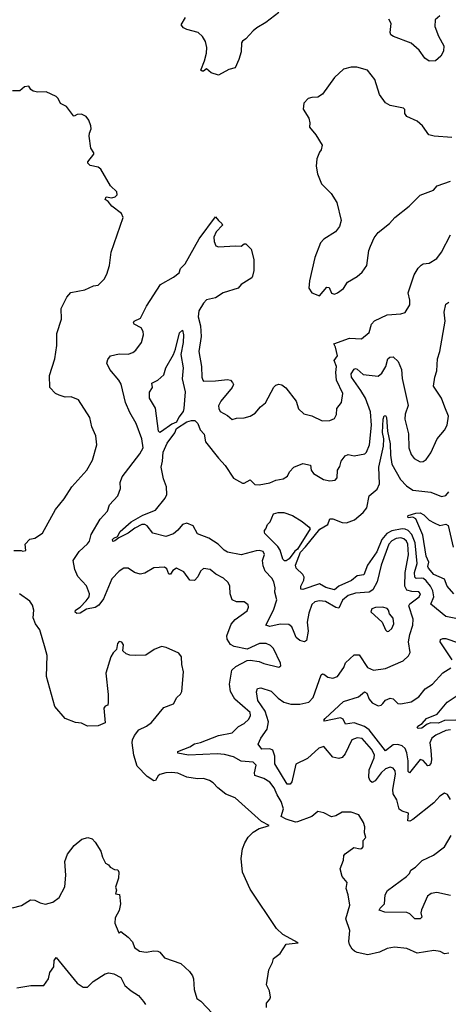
# Model space of a CAD drawing. Extents: x 1268547 to 1425625, y 515768 to 616754.
# Tile 233 of 256: x 1368314 to 1371161, y 523417 to 529959. Entities that reach past the tile are written whole.
import ezdxf

# ---------------------------------------------------------------- set-up
doc = ezdxf.new("R2010")
doc.units = 0

msp = doc.modelspace()

# ---------------------------------------------------------------- linework, layer by layer
at = {"layer": '0CON10XD'}
for points in [[(1370035, 530007.5), (1369949.1, 529940.9), (1369890, 529905), (1369863.8, 529885), (1369815, 529831.2), (1369793, 529817), (1369786.2, 529805), (1369784.2, 529745.8), (1369770, 529695), (1369745, 529638.8), (1369702.3, 529627.7), (1369635, 529590), (1369585, 529606.7), (1369555, 529632.5), (1369535, 529617.5), (1369525, 529617.5), (1369517.5, 529625), (1369542.5, 529685), (1369555.8, 529735.8), (1369558, 529775), (1369548, 529815), (1369527.3, 529847.3), (1369500, 529875), (1369424.2, 529894.2), (1369402.5, 529905), (1369387.5, 529925), (1369416.1, 529973.9)], [(1371105.5, 529984.5), (1371075, 529958), (1371072.3, 529915), (1371095, 529850.8), (1371132.5, 529785), (1371129.1, 529750.9), (1371112.4, 529717.6), (1371076.7, 529685), (1371035, 529682.9), (1371004.7, 529704.7), (1370966.7, 529756.7), (1370915, 529803.1), (1370797.6, 529847.6), (1370779.6, 529859.6), (1370774.4, 529875), (1370780.8, 529935), (1370765, 529963.3)], [(1371185, 529176.2), (1371066.2, 529186.2), (1371032.5, 529195), (1370990, 529255), (1370953.3, 529285), (1370886.1, 529316.1), (1370872.5, 529335), (1370871.7, 529361.7), (1370862.5, 529372.5), (1370775, 529388.8), (1370745, 529406.7), (1370705, 529462.5), (1370672.7, 529562.7), (1370624.3, 529624.3), (1370554.1, 529644.1), (1370515, 529644), (1370465, 529631.2), (1370404.5, 529575.5), (1370325, 529464), (1370295, 529443.8), (1370255, 529442.5), (1370230, 529435), (1370202.5, 529405), (1370196.7, 529365), (1370234, 529305), (1370241.2, 529275), (1370238.8, 529245), (1370282, 529195), (1370322.5, 529125), (1370317.5, 529095), (1370305, 529080), (1370286.7, 529035), (1370282.5, 528985), (1370292, 528935), (1370319.5, 528869.5), (1370383.3, 528805), (1370421.2, 528745), (1370448.8, 528625), (1370437.5, 528585), (1370411.2, 528548.8), (1370335, 528500), (1370313.2, 528476.8), (1370275, 528380), (1370239.2, 528225), (1370234, 528175), (1370254.2, 528144.2), (1370305, 528124)], [(1368335, 526427.5), (1368355, 526432.5), (1368350, 526475), (1368381.7, 526508.3), (1368415, 526513.3), (1368465, 526547.5), (1368552.5, 526705), (1368610, 526775), (1368659.2, 526855), (1368760, 526965), (1368797.3, 527032.7), (1368826.2, 527135), (1368820, 527195), (1368793.6, 527253.6), (1368780, 527315), (1368705, 527432.5), (1368655, 527453.3), (1368615, 527450), (1368575, 527463.3), (1368552.5, 527475), (1368513.3, 527515), (1368510.8, 527595), (1368546.9, 527705), (1368560, 527795), (1368561.4, 527875), (1368591.7, 527968.3), (1368588.8, 528041.2), (1368626.2, 528115), (1368654.2, 528145.8), (1368745.6, 528164.4), (1368805, 528190), (1368835, 528194.2), (1368874, 528235), (1368891.7, 528268.3), (1368910, 528325), (1368921.8, 528415), (1369002.2, 528645), (1368990.5, 528670.5), (1368925, 528720.8), (1368901.7, 528751.7), (1368882.5, 528765), (1368888.3, 528781.7), (1368925, 528776), (1368948.3, 528781.7), (1368961.2, 528795), (1368958.8, 528815), (1368916.7, 528855), (1368853.8, 528965), (1368835, 528979.2), (1368781.4, 528991.4), (1368767.5, 529005), (1368767.5, 529015), (1368806.7, 529065), (1368806.2, 529075), (1368786.7, 529105), (1368776.2, 529185), (1368776.7, 529205), (1368788, 529235), (1368785.8, 529255), (1368772.7, 529292.7), (1368755.8, 529315.8), (1368725, 529332.5), (1368695, 529330), (1368675, 529317.5), (1368670.7, 529320.7), (1368625, 529382.5), (1368585, 529402.5), (1368568.8, 529435), (1368555, 529448.8), (1368489.3, 529479.3), (1368435, 529476.7), (1368404.1, 529484.1), (1368387.5, 529495), (1368375, 529517.5), (1368345, 529512.5), (1368315, 529486.7), (1368265, 529486)], [(1370305, 528124), (1370355, 528182.5), (1370368.8, 528178.8), (1370385, 528141.2), (1370405, 528136.2), (1370425.7, 528144.3), (1370465, 528172.5), (1370492.5, 528215), (1370555, 528253.3), (1370588.6, 528281.4), (1370620, 528325), (1370634.2, 528425), (1370644.2, 528455), (1370669.7, 528510.3), (1370696, 528545), (1370771.2, 528605), (1370806.2, 528645), (1370900.9, 528719.1), (1370975, 528794), (1371062.5, 528827.5), (1371087.5, 528855), (1371175, 528886.2)], [(1371165, 523756.2), (1371135, 523752.5), (1371108, 523768), (1371065, 523773.3), (1370955, 523755.8), (1370885, 523787.8), (1370804.6, 523795.4), (1370755, 523787.5), (1370705, 523762.2), (1370625.7, 523745.7), (1370555, 523760), (1370538.8, 523768.8), (1370523.4, 523783.4), (1370505.8, 523815), (1370500.6, 523835), (1370507.8, 523907.8), (1370480.5, 523985), (1370506.9, 524075), (1370495.6, 524145), (1370482.5, 524185), (1370488.6, 524225), (1370456.4, 524266.4), (1370443.1, 524316.9), (1370464, 524375), (1370466.7, 524405), (1370475, 524417.5), (1370532.5, 524457.5), (1370575, 524450.4), (1370587.2, 524452.8), (1370595, 524464), (1370596, 524504), (1370613.3, 524525), (1370604.3, 524555), (1370605.7, 524595), (1370597.5, 524625), (1370566.2, 524675), (1370515, 524694.2), (1370455.9, 524694.1), (1370415, 524668.8), (1370385, 524663.3), (1370335, 524690), (1370295, 524696.7), (1370255, 524663.8), (1370160.3, 524629.7), (1370145, 524627.5), (1370085, 524646.1), (1370050.5, 524665), (1370067.3, 524715), (1370050.9, 524765), (1370025, 524807.8), (1370005.1, 524855), (1369975, 524892.2), (1369936, 524916), (1369876.9, 524936.9), (1369873.8, 524955), (1369885.3, 525005), (1369865, 525025.3), (1369785, 525031.2), (1369735, 525060.6), (1369675, 525076.3), (1369625, 525080.2), (1369435, 525071.4), (1369363.8, 525085), (1369365, 525095.6), (1369445, 525127.5), (1369475, 525148.5), (1369515, 525156.2), (1369635, 525203.4), (1369725, 525220.4), (1369766.5, 525263.5), (1369805, 525281.8), (1369835, 525311.4), (1369847.9, 525335), (1369845.4, 525355), (1369743.5, 525443.5), (1369713.4, 525495), (1369706.9, 525543.1), (1369722.2, 525637.8), (1369748.8, 525661.2), (1369825, 525700.6), (1369845, 525703.3), (1369905, 525694.5), (1369935, 525681.5), (1370035, 525656.7), (1370047.5, 525665), (1370046.4, 525683.6), (1370000.1, 525780.1), (1369979.9, 525799.9), (1369950.8, 525815), (1369906.2, 525815), (1369825, 525776.9), (1369737.5, 525795), (1369715, 525808), (1369693.1, 525843.1), (1369690.4, 525865), (1369717.7, 525942.3), (1369745, 525974.3), (1369825, 526032), (1369834.3, 526055), (1369832, 526072), (1369805, 526090.8), (1369755, 526090), (1369726.2, 526105), (1369712.5, 526145), (1369710, 526195), (1369698.8, 526218.8), (1369667.3, 526247.3), (1369615.9, 526275.9), (1369580, 526305), (1369535, 526312), (1369516, 526295), (1369497.5, 526257.5), (1369475, 526233.1), (1369445, 526234), (1369405, 526290.8), (1369355, 526314.4), (1369331.2, 526298.8), (1369315, 526275.8), (1369305, 526274.4), (1369290.9, 526310.9), (1369275, 526321.1), (1369205, 526316.7), (1369145, 526282.5), (1369115, 526275.6), (1369076.2, 526285), (1369035, 526314.4), (1369005, 526314.4), (1368975, 526295.6), (1368926.2, 526243.8), (1368869.9, 526110.1), (1368840.5, 526069.5), (1368815, 526053.4), (1368758.2, 526041.8), (1368715.2, 526014.8), (1368693.8, 526013.8), (1368683.3, 526023.3), (1368684.2, 526035.8), (1368714.6, 526055), (1368755, 526098.2), (1368775.3, 526125), (1368777.3, 526145), (1368758.4, 526198.4), (1368699.4, 526259.4), (1368679.6, 526305), (1368668.6, 526365), (1368709.5, 526425), (1368765, 526475.8), (1368777.3, 526495), (1368787.8, 526537.8), (1368849.2, 526640.8), (1368896.2, 526693.8), (1368910, 526735), (1368965.7, 526794.3), (1368983.8, 526845), (1368982, 526885), (1368995, 526922), (1369112.9, 527075), (1369133.4, 527115), (1369124.7, 527174.7), (1369088.5, 527275), (1369045, 527350), (1369015.8, 527415), (1368987.1, 527537.1), (1368972.9, 527565), (1368913.6, 527635), (1368893.5, 527676.5), (1368898.8, 527701.2), (1368917.5, 527725), (1368975, 527740), (1369035, 527737.1), (1369065, 527747.1), (1369085, 527762.9), (1369122.9, 527815), (1369135.7, 527865), (1369135, 527887.5), (1369121.7, 527911.7), (1369075, 527935.8), (1369069.5, 527945), (1369073.5, 527955), (1369116.7, 527975), (1369157.1, 528055), (1369250.2, 528199.8), (1369335, 528248), (1369373, 528277), (1369382, 528305), (1369412.7, 528337.3), (1369505, 528502.5), (1369615, 528650), (1369634, 528624), (1369657.5, 528605), (1369660, 528595), (1369620, 528550), (1369604.4, 528515), (1369605.8, 528485.8), (1369616.1, 528456.1), (1369635, 528450), (1369747.3, 528457.3), (1369785, 528453.8), (1369805, 528468.8), (1369815, 528468.8), (1369851.2, 528435), (1369870, 528365), (1369868.3, 528291.7), (1369861.2, 528255), (1369855, 528243.3), (1369785, 528200), (1369766.2, 528175), (1369665, 528143.3), (1369615, 528110), (1369555, 528096.7), (1369535, 528075.8), (1369503.4, 528025), (1369498.7, 527985), (1369515.5, 527924.5), (1369520, 527855), (1369503.8, 527755), (1369522, 527655), (1369524, 527585), (1369530, 527565), (1369535, 527557.5), (1369615, 527558.9), (1369695, 527569.4), (1369714.1, 527564.1), (1369728.3, 527548.3), (1369733.8, 527535), (1369724.2, 527515), (1369649.4, 527425), (1369634.3, 527394.3), (1369635.8, 527375), (1369645.8, 527355.8), (1369695, 527330), (1369725, 527302.5), (1369755, 527312.5), (1369805, 527313.3), (1369845, 527323.8), (1369877.5, 527345), (1369913.6, 527386.4), (1369947.3, 527412.7), (1370002, 527518), (1370015, 527530), (1370035, 527536.7), (1370055, 527533.3), (1370082.7, 527512.7), (1370150, 527425), (1370165, 527373.3), (1370200.9, 527340.9), (1370255, 527326.7), (1370322.8, 527292.8), (1370375, 527296), (1370405, 527310), (1370419.2, 527335), (1370420.6, 527375), (1370451.5, 527415), (1370461.5, 527475), (1370418.5, 527565), (1370414.4, 527615), (1370418.9, 527655), (1370403.4, 527695), (1370424.3, 527725), (1370412.4, 527782.4), (1370400, 527805), (1370505, 527843.1), (1370585, 527838), (1370635, 527880.8), (1370651.1, 527935), (1370671.2, 527958.8), (1370755, 527999.2), (1370845, 528004.4), (1370875.6, 528014.4), (1370905.6, 528065), (1370905.5, 528094.5), (1370893.8, 528145), (1370934.4, 528265), (1370961.1, 528308.9), (1370980.9, 528329.1), (1370995, 528336.7), (1371035, 528341.4), (1371085, 528372.5), (1371116.9, 528415), (1371175, 528529.2)], [(1369635.4, 527045), (1369677.7, 526997.7), (1369733.5, 526913.5), (1369795, 526880), (1369805, 526879.6), (1369845, 526900.9), (1369875, 526870), (1369905, 526867.5), (1369975, 526881.5), (1370015, 526900), (1370065, 526909.2), (1370093.8, 526925), (1370105.7, 526954.3), (1370134.6, 526985.4), (1370195, 527009.5), (1370245, 527000), (1370251.1, 526965), (1370265, 526943.3), (1370333, 526903), (1370375, 526896), (1370409.5, 526900.5), (1370423.8, 526915), (1370424.3, 526965), (1370440.5, 526989.5), (1370448.5, 527025), (1370475, 527061.1), (1370495, 527070), (1370535, 527060.6), (1370606.4, 527073.6), (1370618.1, 527085), (1370636.7, 527135), (1370650.5, 527265), (1370643.9, 527353.9), (1370611.9, 527445), (1370579.6, 527495), (1370517.1, 527585), (1370516.3, 527605), (1370535, 527637.5), (1370545, 527641.2), (1370555, 527636.2), (1370595, 527601.6), (1370695, 527590.9), (1370720.5, 527609.5), (1370746.7, 527655), (1370760, 527705), (1370772.3, 527717.7), (1370795, 527719.4), (1370828.8, 527688.8), (1370851.1, 527635), (1370854.7, 527575), (1370895.6, 527395), (1370875, 527337.5), (1370871.9, 527305), (1370896.7, 527206.7), (1370898.5, 527115), (1370915, 527070), (1370935, 527042.5), (1370975, 527020.8), (1370995, 527022.9), (1371015, 527035.8), (1371045, 527082), (1371086.1, 527173.9), (1371135, 527231.4), (1371154.5, 527265), (1371161.6, 527325), (1371137.1, 527385), (1371115.3, 527445), (1371063.2, 527525), (1371070.9, 527585), (1371084.7, 527625), (1371090, 527705), (1371104.7, 527755), (1371140, 527955), (1371133.1, 528016.9), (1371145, 528068.1), (1371165, 528081.5)], [(1369245, 527217.1), (1369235.6, 527225.6), (1369215, 527377.5), (1369176.9, 527445), (1369175.8, 527484.2), (1369196.7, 527515), (1369192.5, 527545), (1369232, 527565), (1369270.5, 527599.5), (1369285.6, 527645), (1369336.4, 527735), (1369349.9, 527770.1), (1369375, 527878.8), (1369395, 527896.7), (1369401.5, 527865), (1369400, 527815), (1369384.7, 527735), (1369400.3, 527645), (1369392.8, 527572.8), (1369413.3, 527486.7), (1369404.7, 527374.7), (1369398.7, 527355), (1369371.2, 527318.8), (1369355, 527283.8), (1369325, 527272.3), (1369255, 527222.3), (1369245, 527217.1)], [(1371176.8, 524776.8), (1371155, 524810), (1371135, 524820), (1371105, 524798.6), (1371064.6, 524755.4), (1370925, 524644.5), (1370905, 524633.8), (1370892, 524635), (1370897.7, 524687.7), (1370855, 524698.9), (1370835, 524714.2), (1370819.6, 524775), (1370794, 524815), (1370792.9, 524845), (1370810.8, 524945), (1370807.1, 524967.1), (1370795.6, 524985), (1370775, 524991.8), (1370745, 524981.9), (1370715, 524955.8), (1370675, 524900.9), (1370655, 524891.1), (1370641.9, 524901.9), (1370634.3, 524924.3), (1370634.8, 524975), (1370668.4, 525055), (1370669.8, 525075), (1370651.4, 525111.4), (1370588, 525182), (1370555, 525188.3), (1370520.8, 525175), (1370475, 525080.6), (1370455, 525057.5), (1370435, 525049.2), (1370395, 525058), (1370335, 525130.5), (1370301.3, 525118.7), (1370225, 525050), (1370148.1, 525011.9), (1370121.4, 524895), (1370109.5, 524880.5), (1370090.2, 524880.2), (1370007.8, 525015), (1370009.7, 525065), (1369995.7, 525105.7), (1369975, 525113.9), (1369922.5, 525112.5), (1369897.3, 525145), (1369915.5, 525184.5), (1369958, 525245), (1369967.4, 525292.6), (1369943.8, 525363.8), (1369896.2, 525435), (1369886.9, 525493.1), (1369892.5, 525515), (1369915, 525520.6), (1369985, 525496.7), (1370031.3, 525451.3), (1370068.6, 525425), (1370115, 525410.9), (1370175, 525411.6), (1370235.6, 525425), (1370264.2, 525455.8), (1370316.2, 525605), (1370325, 525612), (1370335, 525610), (1370361.1, 525591.1), (1370395, 525584.3), (1370425, 525594.2), (1370466.1, 525653.9), (1370478, 525685), (1370535, 525738.2), (1370568.8, 525738.8), (1370625, 525654.6), (1370665, 525637.1), (1370745, 525647.9), (1370861.2, 525698.8), (1370897.8, 525732.2), (1370907.8, 525755), (1370897.2, 525825), (1370904.7, 525875), (1370925.4, 525935), (1370927.1, 525975), (1370898.2, 526065), (1370905, 526078.2), (1370967.1, 526125), (1370976.1, 526145), (1370965, 526157.3), (1370919.4, 526160.6), (1370885, 526168.4), (1370873.4, 526195), (1370875.2, 526285), (1370897, 526403), (1370891.9, 526475), (1370882.6, 526495), (1370865, 526509.8), (1370845, 526515.9), (1370815, 526511.3), (1370785, 526496.8), (1370765, 526474.6), (1370716.1, 526335), (1370689.2, 526225), (1370659.8, 526170.2), (1370635, 526156.2), (1370545, 526148.8), (1370495, 526133), (1370458, 526102), (1370435, 526049.2), (1370415, 526053.3), (1370345, 526092.5), (1370305, 526096.7), (1370275, 526091.5), (1370255, 526072.9), (1370234.6, 526014.6), (1370223.8, 525955), (1370229.4, 525895), (1370218.8, 525835), (1370205, 525826.2), (1370175, 525833.8), (1370151.2, 525855), (1370137.5, 525887.5), (1370121.4, 525925), (1370100.9, 525940.9), (1370045, 525943.3), (1369975, 525927.5), (1369950, 525935), (1370000.8, 526035), (1370022.3, 526105), (1370009.1, 526155), (1370010.8, 526185), (1370001.2, 526225), (1369988.2, 526248.2), (1369944.4, 526295), (1369930.2, 526330.2), (1369927.5, 526365), (1369939.5, 526405), (1369932, 526425), (1369905, 526432.5), (1369885, 526430.8), (1369785, 526403.8), (1369695, 526421.8), (1369672.9, 526435), (1369632.5, 526475), (1369570.8, 526515), (1369495, 526542.5), (1369465.6, 526595), (1369425, 526614.1), (1369395, 526605.3), (1369363.6, 526566.4), (1369335, 526543.5), (1369285, 526524.5), (1369198.3, 526548.3), (1369161.6, 526595), (1369145, 526605.5), (1369125, 526603.8), (1369078.9, 526581.1), (1369035, 526546.7), (1368972.7, 526517.3), (1368945, 526496.5), (1368932.2, 526492.2), (1368930.5, 526505), (1368938.1, 526515), (1368964.6, 526525.4), (1368980.7, 526559.3), (1369055, 526623.1), (1369132.8, 526667.2), (1369215, 526701.1), (1369280.2, 526779.8), (1369290.5, 526805), (1369289.5, 526855), (1369268.5, 526908.5), (1369253.8, 526985), (1369263.5, 527025), (1369266.4, 527085), (1369293.5, 527145), (1369345, 527214.2), (1369356.4, 527243.6), (1369425, 527286.3), (1369456.1, 527296.1), (1369477.1, 527295), (1369496.4, 527275), (1369513.5, 527235), (1369539.7, 527205), (1369549.2, 527155), (1369635.4, 527045)], [(1371285.5, 525965.5), (1371144.4, 525994.4), (1371045, 526074.5), (1371064, 526125), (1371059.1, 526165), (1371043.9, 526195), (1371015, 526230.8), (1370995.8, 526245.8), (1370981.4, 526248.6), (1370946.7, 526246.7), (1370938.8, 526255), (1370937.2, 526285), (1370953.7, 526346.3), (1370942, 526482), (1370919.5, 526539.5), (1370895.1, 526565.1), (1370874.9, 526574.9), (1370855, 526576.2), (1370785, 526561.8), (1370753.7, 526545), (1370719.3, 526505), (1370685.7, 526424.3), (1370625.2, 526334.8), (1370600, 526270), (1370555, 526263.5), (1370518.1, 526231.9), (1370435, 526196.2), (1370405, 526170), (1370346.8, 526186.8), (1370305, 526211.1), (1370195, 526173.6), (1370181.1, 526175), (1370180.7, 526195), (1370201.3, 526235), (1370203.3, 526255), (1370195, 526273.3), (1370150.6, 526315), (1370146.4, 526335), (1370179.4, 526420.6), (1370213.3, 526456.7), (1370306.8, 526573.2), (1370360, 526605), (1370375, 526641.9), (1370395, 526643.1), (1370455, 526617.5), (1370485, 526615.5), (1370536.9, 526635), (1370595, 526684.5), (1370619.2, 526715), (1370634.6, 526795.4), (1370689.4, 526840.6), (1370703.4, 526875), (1370700.4, 526985), (1370730, 527125), (1370732.3, 527175), (1370724.1, 527215.9), (1370727.9, 527305), (1370735, 527326.2), (1370745, 527330), (1370749.6, 527315), (1370757.5, 527225), (1370775, 527140), (1370776.1, 527065), (1370786.8, 527006.8), (1370843.4, 526905), (1370882.7, 526862.7), (1370925, 526832.7), (1371045, 526819.1), (1371115, 526791.1), (1371145, 526798.5), (1371165, 526821.9)], [(1370085, 526363.5), (1370074, 526364), (1370062.8, 526375), (1370044.1, 526434.1), (1370029, 526459), (1369943.3, 526545), (1369940, 526555), (1369940, 526565), (1369950, 526575), (1369960, 526605), (1369978.3, 526621.7), (1370000, 526675), (1370030, 526685), (1370067.5, 526685), (1370125.8, 526665), (1370191.1, 526625), (1370236.6, 526586.6), (1370242.5, 526575), (1370159.4, 526440.6), (1370142.6, 526427.4), (1370105, 526376.4), (1370085, 526363.5)], [(1371198.2, 526145), (1371153.8, 526195), (1371135, 526241.4), (1371065, 526272.6), (1371030, 526315), (1371025.3, 526325), (1371031.3, 526355), (1371013.3, 526395), (1370992.2, 526535), (1370945, 526643.1), (1370925, 526653.5), (1370895, 526650), (1370891.9, 526655), (1370895, 526665.7), (1370945, 526681.2), (1370975, 526682.7), (1370999.3, 526669.3), (1371035, 526632.7), (1371066.2, 526615), (1371105, 526599.2), (1371145, 526606.2), (1371159.2, 526599.2), (1371193.8, 526453.8)], [(1368275, 526432.5), (1368323, 526433), (1368335, 526427.5)], [(1369952.5, 523395), (1369952.5, 523425), (1369975, 523450), (1369980, 523465), (1369972.5, 523505), (1369953.3, 523545), (1369968.8, 523645), (1369994.2, 523695), (1369999.3, 523720.7), (1370043.8, 523755), (1370084.2, 523815.8), (1370163.3, 523825), (1370060.8, 523880.8), (1370020.4, 523920.4), (1369845, 524181.6), (1369794.8, 524295), (1369784, 524385), (1369795, 524448.8), (1369809.6, 524490.4), (1369832.4, 524527.6), (1369865, 524560.5), (1369904.7, 524585.3), (1369944.7, 524595.3), (1369970, 524605), (1369920.9, 524630.9), (1369745, 524788.2), (1369683.3, 524813.3), (1369629.2, 524855), (1369599.2, 524889.2), (1369575, 524904.4), (1369535, 524918), (1369495, 524914.2), (1369425, 524926.9), (1369365, 524952.9), (1369325, 524956.9), (1369284.6, 524955.4), (1369245, 524943.5), (1369233.3, 524935), (1369216.7, 524903.3), (1369205, 524900.5), (1369159.8, 524929.8), (1369095, 524998), (1369072.6, 525072.6), (1369061.4, 525155), (1369062.5, 525175), (1369076.8, 525203.2), (1369105, 525240), (1369155.4, 525264.6), (1369189.8, 525290.2), (1369272.1, 525387.9), (1369335, 525413.8), (1369358, 525455), (1369382.3, 525477.7), (1369390, 525495), (1369402.5, 525625), (1369390, 525675), (1369388.8, 525725), (1369370.5, 525750.5), (1369287.6, 525787.6), (1369255, 525794.2), (1369207.5, 525775), (1369152.3, 525737.7), (1369085, 525733.3), (1369045, 525737.5), (1369020, 525745), (1369000, 525765), (1369002.5, 525805), (1368993, 525823), (1368975, 525827.5), (1368963.3, 525815), (1368957.5, 525775), (1368935, 525752.5), (1368920, 525725), (1368887, 525617), (1368902.5, 525475), (1368902.5, 525425), (1368900, 525405), (1368881.7, 525398.3), (1368873.3, 525385), (1368882.5, 525287.5), (1368835, 525266.7), (1368764.2, 525264.2), (1368725, 525283.8), (1368685, 525290), (1368615, 525316), (1368547.3, 525395), (1368492.5, 525595), (1368495.8, 525734.2), (1368482.9, 525782.9), (1368447.1, 525905), (1368418.6, 525945), (1368404.2, 525985), (1368408.6, 526035), (1368399.4, 526069.4), (1368380, 526095), (1368313.3, 526145)], [(1370755, 525894.2), (1370765, 525896), (1370785.4, 525914.6), (1370798.5, 525945), (1370795, 525983.3), (1370771.5, 526011.5), (1370762.9, 526035), (1370755, 526045.7), (1370726.6, 526056.6), (1370676.8, 526053.2), (1370653.8, 526045), (1370646.7, 526025), (1370722.5, 525955), (1370744.4, 525905), (1370755, 525894.2)], [(1371187.3, 525705), (1371107.8, 525825), (1371110.2, 525839.8), (1371125, 525846.7), (1371145, 525846.4), (1371228.7, 525818.7)], [(1371175, 525241.3), (1371145, 525236.9), (1371077.5, 525205), (1371052.7, 525185), (1371038.9, 525155), (1371044.2, 525105.8), (1371048.8, 525041.2), (1371044.2, 525015.8), (1371035, 525003.5), (1371025, 525001.8), (1370995, 525036.7), (1370975, 525044), (1370904.3, 524954.3), (1370893.6, 524963.6), (1370895.2, 525035), (1370886.7, 525086.7), (1370875, 525115.5), (1370855, 525134.6), (1370825, 525143.5), (1370795, 525141.8), (1370745, 525100), (1370635, 525240.3), (1370605, 525263.2), (1370535, 525287.1), (1370477.9, 525277.9), (1370461.7, 525311.7), (1370445, 525320.8), (1370338.8, 525298.8), (1370333.8, 525305), (1370342.9, 525315), (1370465, 525427.7), (1370565, 525459.2), (1370605, 525492.2), (1370618.9, 525485), (1370635.5, 525445), (1370655, 525419.4), (1370695, 525400), (1370715, 525404.4), (1370725.6, 525415), (1370745, 525437.1), (1370775, 525450.6), (1370795, 525446.4), (1370825, 525415.5), (1370845, 525412.2), (1370915, 525426.2), (1370965, 525459.4), (1371008.2, 525511.8), (1371056.7, 525543.3), (1371125, 525620), (1371178.3, 525651.7)], [(1371210.3, 525305), (1371135, 525301.6), (1371095, 525284.8), (1371045, 525286.6), (1371021.5, 525278.5), (1370985, 525252.3), (1370960, 525250), (1370953.8, 525255), (1370958.8, 525265), (1370987.9, 525282.1), (1371015.5, 525315), (1371086.7, 525345), (1371154.3, 525425), (1371225.9, 525474.1)], [(1371175, 524139.2), (1371085, 524160), (1371047.1, 524152.9), (1371023.6, 524135), (1370982.5, 524045), (1370978.8, 524025), (1370986, 523995), (1370975, 523983.9), (1370938.8, 523985), (1370905, 524017.5), (1370885, 524027.1), (1370739.5, 524029.5), (1370701.7, 524041.7), (1370707.5, 524055), (1370738, 524085), (1370742, 524145), (1370756.8, 524173.2), (1370884.1, 524265.9), (1370903.1, 524285), (1370912.9, 524307.1), (1370943, 524327), (1370988.4, 524371.6), (1371063.2, 524406.8), (1371136.4, 524463.6), (1371181, 524539)], [(1368265, 524058), (1368326.3, 524073.7), (1368385, 524110), (1368415, 524109.2), (1368450.6, 524090.6), (1368485, 524082.5), (1368535, 524095.7), (1368575, 524126), (1368612.6, 524197.4), (1368620.5, 524275), (1368614.5, 524365), (1368631.9, 524415), (1368675, 524472.9), (1368726.8, 524513.2), (1368765.6, 524525.6), (1368795.5, 524515.5), (1368816.2, 524495), (1368853.8, 524435), (1368863.8, 524395), (1368883.6, 524353.6), (1368903, 524343), (1368915, 524327.5), (1368943, 524313), (1368965, 524310), (1368972.5, 524295), (1368970, 524255), (1368950, 524195), (1368957.5, 524175), (1368950, 524150), (1368977, 524147), (1368982.5, 524085), (1368975, 524040), (1368948.3, 523991.7), (1368946.7, 523955), (1368970, 523895), (1368975, 523890), (1368985, 523900), (1369035, 523863.3), (1369062.3, 523832.3), (1369076.7, 523795), (1369108.8, 523768.8), (1369155, 523762.5), (1369205, 523772.5), (1369230.5, 523770.5), (1369243.9, 523763.9), (1369276.4, 523726.4), (1369385, 523688.6), (1369442.5, 523635), (1369461.1, 523605), (1369467.8, 523585), (1369472, 523515), (1369490, 523455), (1369516.6, 523436.6), (1369595, 523356.2)], [(1368293.9, 523526.1), (1368388.8, 523541.2), (1368475, 523541.2), (1368504.2, 523585), (1368515, 523627.5), (1368540, 523665), (1368541.7, 523708.3), (1368555, 523727.5), (1368695, 523556.7), (1368735, 523531.2), (1368765, 523530), (1368802.1, 523567.9), (1368881.7, 523618.3), (1368905, 523625.6), (1368939.1, 523619.1), (1368986, 523595), (1369011.7, 523541.7), (1369054, 523505), (1369102, 523475), (1369135.8, 523435), (1369149.2, 523415)]]:
    msp.add_lwpolyline(points, dxfattribs=at)

doc.saveas('drawing.dxf')
